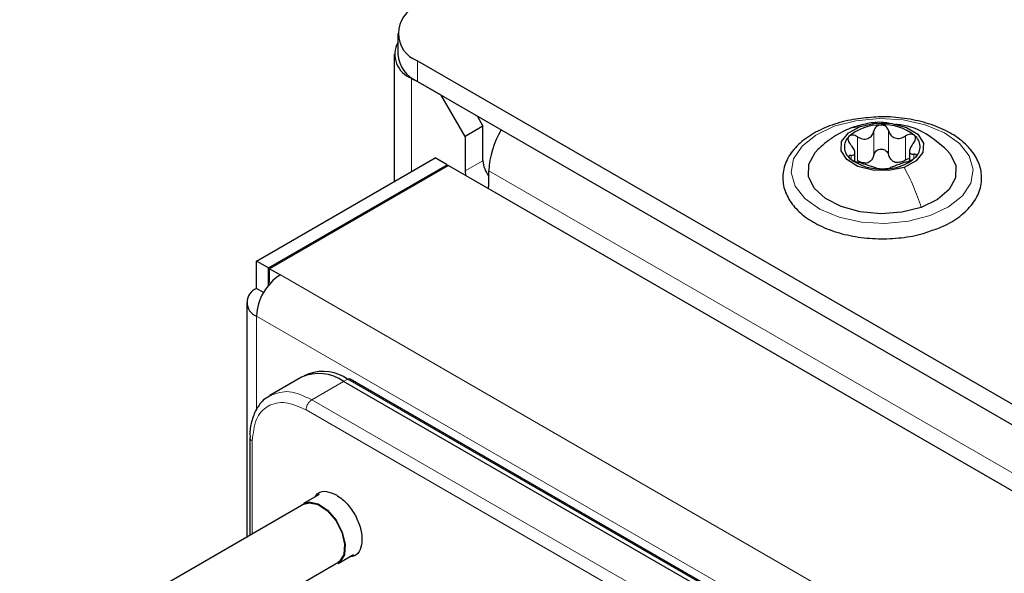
# Paper-space layout 'Blatt2' of a CAD drawing. Header units: millimetres. Extents: x 5 to 418, y 2 to 292.
# Tile 59 of 87: x 113.65 to 125.33, y 239.79 to 246.36. Entities that reach past the tile are written whole.
import ezdxf

# ---------------------------------------------------------------- set-up
doc = ezdxf.new("R2010")
doc.units = ezdxf.units.MM

psp = doc.layouts.new('Blatt2')

# ---------------------------------------------------------------- linework, layer by layer
at = {"color": 7, "linetype": 'Continuous', "lineweight": 25}
for p, q in [((118.131, 246.195), (118.131, 245.95)), ((118.089, 245.95), (118.089, 244.435)), ((118.365, 245.868), (163.903, 219.58)), ((118.648, 245.46), (118.294, 245.664)), ((118.365, 245.623), (163.903, 219.335)), ((118.931, 244.97), (118.648, 245.46)), ((119.072, 245.215), (119.143, 245.092)), ((119.143, 245.092), (118.931, 244.97)), ((119.143, 244.684), (119.143, 245.092)), ((118.931, 244.97), (118.931, 244.562)), ((123.556, 244.677), (123.556, 244.78)), ((124.204, 244.797), (124.204, 244.679)), ((116.456, 243.492), (118.577, 244.717)), ((118.718, 244.635), (118.577, 244.717)), ((116.597, 243.411), (118.718, 244.635)), ((118.733, 244.627), (116.611, 243.402)), ((118.718, 244.619), (118.718, 244.635)), ((118.733, 244.627), (154.484, 223.988)), ((118.931, 244.562), (118.937, 244.509)), ((119.213, 244.398), (119.213, 244.562)), ((119.207, 244.353), (119.213, 244.398)), ((116.597, 243.411), (116.456, 243.492)), ((116.456, 243.166), (116.456, 243.492)), ((116.597, 243.204), (116.597, 243.411)), ((116.611, 243.402), (116.739, 243.329)), ((116.611, 243.239), (116.611, 243.402)), ((116.539, 243.118), (116.456, 243.166)), ((116.611, 243.239), (116.622, 243.233)), ((116.339, 243.002), (116.339, 240.212)), ((116.99, 242.114), (116.613, 241.896)), ((117.076, 242.154), (117.021, 242.13)), ((133.138, 233.101), (117.568, 242.09)), ((133.06, 233.076), (117.489, 242.064)), ((116.377, 241.398), (116.377, 240.235)), ((117.198, 240.72), (117.014, 240.614)), ((117.019, 240.605), (113.646, 238.658)), ((117.424, 239.904), (117.608, 240.01)), ((114.446, 238.196), (117.419, 239.913))]:
    psp.add_line(p, q, dxfattribs=at)
at = {"color": 7, "linetype": 'Continuous', "lineweight": 18}
for p, q in [((118.365, 245.868), (118.365, 245.623)), ((118.299, 245.667), (118.294, 245.664)), ((118.294, 245.664), (118.294, 244.554)), ((123.529, 245.074), (123.62, 245.091)), ((123.781, 244.752), (123.781, 245.038)), ((123.956, 244.755), (123.956, 245.041)), ((123.586, 244.683), (123.586, 244.968)), ((124.158, 244.693), (124.158, 244.978)), ((119.143, 244.684), (118.931, 244.562)), ((123.51, 244.701), (123.51, 244.747)), ((124.257, 244.714), (124.257, 244.76)), ((163.054, 219.253), (119.213, 244.562)), ((116.739, 243.329), (152.235, 222.837)), ((116.456, 242.839), (151.952, 222.347)), ((116.456, 242.839), (116.456, 241.734)), ((117.489, 242.064), (117.541, 242.089)), ((117.541, 242.089), (133.112, 233.1)), ((117.113, 241.847), (117.489, 242.064)), ((124.3, 237.698), (117.113, 241.847)), ((124.23, 237.576), (117.043, 241.725)), ((116.406, 241.357), (116.406, 240.251))]:
    psp.add_line(p, q, dxfattribs=at)
at = {"color": 7, "linetype": 'Continuous', "lineweight": 18, "flags": 128}
psp.add_lwpolyline([(124.449, 244.032), (124.192, 243.965), (123.913, 243.939), (123.633, 243.955), (123.369, 244.013), (123.14, 244.108), (122.962, 244.234), (122.846, 244.382), (122.801, 244.543), (122.829, 244.705), (122.929, 244.857), (123.094, 244.989), (123.312, 245.092), (123.569, 245.159), (123.847, 245.185), (124.128, 245.169), (124.391, 245.111), (124.62, 245.016), (124.799, 244.89), (124.914, 244.742), (124.96, 244.581), (124.932, 244.419), (124.832, 244.267), (124.667, 244.135), (124.449, 244.032)], dxfattribs=at)
at = {"color": 7, "linetype": 'Continuous', "lineweight": 25, "flags": 128}
for points in [[(123.62, 245.091), (123.801, 245.13), (123.994, 245.126), (124.169, 245.08), (124.301, 244.998), (124.369, 244.894), (124.362, 244.782), (124.282, 244.681), (124.141, 244.605)], [(124.141, 244.605), (123.96, 244.566), (123.767, 244.57), (123.591, 244.616), (123.459, 244.697), (123.392, 244.802), (123.398, 244.913), (123.479, 245.015), (123.62, 245.091)], [(124.344, 244.13), (124.114, 244.072), (123.865, 244.054), (123.618, 244.077), (123.392, 244.139), (123.206, 244.236), (123.074, 244.359), (123.007, 244.498), (123.011, 244.643), (123.086, 244.781), (123.126, 244.823)], [(124.648, 244.81), (124.687, 244.765), (124.753, 244.626), (124.749, 244.481), (124.674, 244.343), (124.536, 244.223), (124.344, 244.13)], [(116.974, 240.579), (116.993, 240.599), (117.08, 240.633), (117.187, 240.61), (117.3, 240.534), (117.401, 240.416), (117.473, 240.274), (117.508, 240.13), (117.498, 240.005), (117.446, 239.919), (117.374, 239.887)], [(117.019, 240.605), (117.083, 240.624), (117.188, 240.602), (117.298, 240.527), (117.396, 240.412), (117.467, 240.273)], [(117.467, 240.273), (117.5, 240.133), (117.491, 240.011), (117.44, 239.927), (117.419, 239.913)]]:
    psp.add_lwpolyline(points, dxfattribs=at)
at = {"color": 7, "linetype": 'Continuous', "lineweight": 25}
for centre, radius, start, end in [((118.489, 246.195), 0.349, 110.7834, 249.2166), ((118.399, 245.948), 0.302, 152.6263, 249.6921), ((118.531, 245.99), 0.402, 185.6948, 245.6253), ((120.249, 244.519), 1.037, 149.2412, 177.6573), ((123.846, 244.56), 0.548, 87.8913, 131.4412), ((123.903, 244.526), 0.583, 51.9083, 93.6399), ((123.604, 244.847), 0.173, 134.1863, 231.9102), ((124.156, 244.849), 0.173, 314.1863, 51.9102), ((119.453, 244.7), 0.311, 182.8599, 219.5515), ((123.857, 245.17), 0.583, 231.9083, 273.6399), ((123.642, 244.851), 0.199, 281.5369, 297.7956), ((123.914, 245.135), 0.548, 267.8913, 311.4412), ((124.098, 244.872), 0.213, 244.9839, 260.5643), ((117.07, 242.811), 0.615, 122.6055, 177.3945), ((116.518, 243.002), 0.175, 110.7834, 249.2166), ((117.197, 241.655), 0.503, 54.3824, 114.3071), ((117.245, 241.668), 0.514, 54.844, 109.1737), ((117.555, 242.065), 0.0279, 64.1059, 120.3461)]:
    psp.add_arc(centre, radius, start, end, dxfattribs=at)
for points, knots in [([(123.779, 245.2), (123.697, 245.193), (123.524, 245.179), (123.279, 245.112), (123.057, 245.012), (122.877, 244.879), (122.752, 244.72), (122.693, 244.544), (122.704, 244.366), (122.777, 244.203), (122.904, 244.058), (123.083, 243.935), (123.306, 243.839), (123.561, 243.777), (123.834, 243.751), (124.107, 243.765), (124.32, 243.8), (124.426, 243.84), (124.455, 243.852)], [0, 0, 0, 0, 0.060019, 0.126308, 0.192969, 0.260153, 0.327478, 0.393155, 0.45581, 0.517158, 0.579544, 0.644327, 0.710475, 0.776735, 0.842847, 0.908917, 0.975106, 1, 1, 1, 1]), ([(123.968, 245.126), (123.943, 245.13), (123.856, 245.147), (123.701, 245.128), (123.585, 245.095), (123.526, 245.078)], [0, 0, 0, 0, 0.172328, 0.584995, 1, 1, 1, 1]), ([(124.867, 244.882), (124.838, 244.906), (124.756, 244.977), (124.582, 245.072), (124.343, 245.155), (124.079, 245.198), (123.885, 245.212), (123.788, 245.201), (123.779, 245.2)], [0, 0, 0, 0, 0.115799, 0.331325, 0.54796, 0.764224, 0.980104, 1, 1, 1, 1]), ([(123.528, 245.079), (123.497, 245.066), (123.431, 245.04), (123.327, 244.983), (123.218, 244.909), (123.152, 244.848), (123.118, 244.815)], [0, 0, 0, 0, 0.215439, 0.451477, 0.711857, 1, 1, 1, 1]), ([(123.586, 244.968), (123.606, 244.958), (123.637, 244.943), (123.679, 244.94), (123.71, 244.946), (123.737, 244.961), (123.766, 244.989), (123.775, 245.018), (123.781, 245.038)], [0, 0, 0, 0, 0.249168, 0.374303, 0.498903, 0.623987, 0.749746, 1, 1, 1, 1]), ([(123.866, 245.107), (123.856, 245.106), (123.835, 245.104), (123.809, 245.088), (123.789, 245.065), (123.784, 245.047), (123.781, 245.038)], [0, 0, 0, 0, 0.250033, 0.499632, 0.749228, 1, 1, 1, 1]), ([(123.956, 245.041), (123.953, 245.05), (123.946, 245.068), (123.926, 245.09), (123.898, 245.105), (123.877, 245.107), (123.866, 245.107)], [0, 0, 0, 0, 0.249815, 0.499908, 0.75012, 1, 1, 1, 1]), ([(123.956, 245.041), (123.963, 245.022), (123.974, 244.993), (124.005, 244.966), (124.033, 244.952), (124.064, 244.947), (124.108, 244.952), (124.138, 244.968), (124.158, 244.978)], [0, 0, 0, 0, 0.249199, 0.374336, 0.49893, 0.624007, 0.749759, 1, 1, 1, 1]), ([(124.649, 244.81), (124.568, 244.879), (124.432, 244.996), (124.215, 245.096), (124.089, 245.109), (124.036, 245.115)], [0, 0, 0, 0, 0.456346, 0.770031, 1, 1, 1, 1]), ([(123.484, 244.971), (123.48, 244.965), (123.472, 244.952), (123.473, 244.928), (123.484, 244.903), (123.497, 244.887), (123.503, 244.879)], [0, 0, 0, 0, 0.249857, 0.499466, 0.749011, 1, 1, 1, 1]), ([(123.586, 244.968), (123.577, 244.973), (123.558, 244.983), (123.529, 244.988), (123.502, 244.985), (123.49, 244.975), (123.484, 244.971)], [0, 0, 0, 0, 0.249807, 0.500055, 0.750309, 1, 1, 1, 1]), ([(124.263, 244.984), (124.256, 244.989), (124.243, 244.998), (124.215, 245), (124.186, 244.994), (124.167, 244.984), (124.158, 244.978)], [0, 0, 0, 0, 0.249991, 0.499611, 0.749127, 1, 1, 1, 1]), ([(124.25, 244.892), (124.237, 244.875), (124.218, 244.849), (124.206, 244.816), (124.203, 244.793), (124.208, 244.777), (124.222, 244.762), (124.243, 244.761), (124.257, 244.76)], [0, 0, 0, 0, 0.249201, 0.374338, 0.498932, 0.624008, 0.74976, 1, 1, 1, 1]), ([(124.25, 244.892), (124.256, 244.901), (124.268, 244.917), (124.277, 244.942), (124.277, 244.967), (124.268, 244.979), (124.263, 244.984)], [0, 0, 0, 0, 0.249852, 0.499902, 0.750115, 1, 1, 1, 1]), ([(123.51, 244.747), (123.523, 244.748), (123.543, 244.75), (123.555, 244.765), (123.558, 244.782), (123.553, 244.804), (123.538, 244.837), (123.517, 244.862), (123.503, 244.879)], [0, 0, 0, 0, 0.249201, 0.374338, 0.498932, 0.624008, 0.74976, 1, 1, 1, 1]), ([(123.781, 244.752), (123.784, 244.761), (123.789, 244.779), (123.808, 244.802), (123.835, 244.817), (123.866, 244.823), (123.898, 244.819), (123.925, 244.804), (123.946, 244.782), (123.953, 244.764), (123.956, 244.755)], [0, 0, 0, 0, 0.125193, 0.249438, 0.374279, 0.499024, 0.623869, 0.749369, 0.87443, 1, 1, 1, 1]), ([(124.455, 243.852), (124.505, 243.868), (124.636, 243.912), (124.808, 244.019), (124.96, 244.166), (125.05, 244.336), (125.07, 244.516), (125.023, 244.686), (124.944, 244.805), (124.883, 244.866), (124.867, 244.882)], [0, 0, 0, 0, 0.092156, 0.240541, 0.390001, 0.537835, 0.679671, 0.816266, 0.952757, 1, 1, 1, 1]), ([(123.51, 244.747), (123.504, 244.747), (123.492, 244.746), (123.484, 244.738), (123.484, 244.726), (123.493, 244.716), (123.498, 244.711)], [0, 0, 0, 0, 0.249852, 0.499902, 0.750115, 1, 1, 1, 1]), ([(123.498, 244.711), (123.504, 244.706), (123.517, 244.695), (123.545, 244.681), (123.575, 244.669), (123.593, 244.664), (123.603, 244.661)], [0, 0, 0, 0, 0.249991, 0.499611, 0.749127, 1, 1, 1, 1]), ([(123.681, 244.656), (123.665, 244.657), (123.632, 244.658), (123.602, 244.674), (123.586, 244.683)], [0, 0, 0, 0, 0.498459, 1, 1, 1, 1]), ([(123.804, 244.599), (123.797, 244.601), (123.786, 244.606), (123.756, 244.615), (123.728, 244.623), (123.696, 244.633), (123.653, 244.647), (123.623, 244.656), (123.603, 244.661)], [0, 0, 0, 0, 0.249199, 0.374336, 0.49893, 0.624007, 0.749759, 1, 1, 1, 1]), ([(123.781, 244.752), (123.777, 244.737), (123.769, 244.707), (123.746, 244.686), (123.735, 244.675)], [0, 0, 0, 0, 0.50155, 1, 1, 1, 1]), ([(124.008, 244.68), (123.996, 244.69), (123.971, 244.71), (123.961, 244.74), (123.956, 244.755)], [0, 0, 0, 0, 0.498457, 1, 1, 1, 1]), ([(124.174, 244.671), (124.154, 244.665), (124.124, 244.656), (124.081, 244.64), (124.05, 244.629), (124.024, 244.62), (123.995, 244.61), (123.986, 244.605), (123.98, 244.602)], [0, 0, 0, 0, 0.249168, 0.374303, 0.498903, 0.623987, 0.749746, 1, 1, 1, 1]), ([(124.158, 244.693), (124.143, 244.684), (124.113, 244.667), (124.079, 244.664), (124.063, 244.663)], [0, 0, 0, 0, 0.501552, 1, 1, 1, 1]), ([(124.158, 244.693), (124.167, 244.698), (124.182, 244.707), (124.198, 244.709), (124.204, 244.71)], [0, 0, 0, 0, 0.61582, 1, 1, 1, 1]), ([(124.174, 244.671), (124.184, 244.674), (124.202, 244.68), (124.232, 244.693), (124.259, 244.708), (124.271, 244.719), (124.277, 244.725)], [0, 0, 0, 0, 0.249807, 0.500055, 0.750309, 1, 1, 1, 1]), ([(124.277, 244.725), (124.281, 244.73), (124.289, 244.741), (124.287, 244.752), (124.277, 244.76), (124.264, 244.76), (124.257, 244.76)], [0, 0, 0, 0, 0.249857, 0.499466, 0.749011, 1, 1, 1, 1]), ([(123.804, 244.599), (123.808, 244.597), (123.814, 244.595), (123.835, 244.591), (123.862, 244.588), (123.884, 244.588), (123.894, 244.588)], [0, 0, 0, 0, 0.249815, 0.499908, 0.75012, 1, 1, 1, 1]), ([(123.894, 244.588), (123.905, 244.588), (123.926, 244.589), (123.952, 244.593), (123.971, 244.597), (123.977, 244.6), (123.98, 244.602)], [0, 0, 0, 0, 0.250033, 0.499632, 0.749228, 1, 1, 1, 1]), ([(116.63, 241.898), (116.603, 241.884), (116.53, 241.848), (116.449, 241.738), (116.395, 241.592), (116.374, 241.475), (116.379, 241.408), (116.379, 241.397)], [0, 0, 0, 0, 0.167972, 0.442186, 0.708927, 0.953372, 1, 1, 1, 1]), ([(117.148, 240.691), (117.16, 240.708), (117.192, 240.754), (117.285, 240.768), (117.364, 240.734), (117.403, 240.716)], [0, 0, 0, 0, 0.233945, 0.616972, 1, 1, 1, 1]), ([(117.403, 240.716), (117.443, 240.688), (117.523, 240.631), (117.624, 240.492), (117.691, 240.337), (117.715, 240.185), (117.691, 240.062), (117.635, 239.988), (117.579, 239.983), (117.558, 239.981)], [0, 0, 0, 0, 0.151257, 0.302513, 0.45377, 0.605027, 0.756284, 0.90754, 1, 1, 1, 1])]:
    psp.add_open_spline(points, degree=3, knots=knots, dxfattribs=at)
at = {"color": 7, "linetype": 'Continuous', "lineweight": 18}
for points in [[(124.344, 244.13), (124.315, 244.213), (124.258, 244.38), (124.18, 244.53), (124.141, 244.605)], [(117.113, 241.847), (117.104, 241.84), (117.085, 241.827), (117.062, 241.795), (117.046, 241.759), (117.044, 241.736), (117.043, 241.725)], [(117.043, 241.725), (116.959, 241.762), (116.792, 241.836), (116.582, 241.787), (116.435, 241.629), (116.416, 241.448), (116.406, 241.357)]]:
    psp.add_open_spline(points, degree=3, dxfattribs=at)
for points, knots in [([(116.627, 241.899), (116.696, 241.924), (116.838, 241.974), (117.019, 241.89), (117.113, 241.847)], [0, 0, 0, 0, 0.484648, 1, 1, 1, 1]), ([(116.406, 241.357), (116.398, 241.363), (116.381, 241.375), (116.379, 241.389), (116.377, 241.397)], [0, 0, 0, 0, 0.516167, 1, 1, 1, 1])]:
    psp.add_open_spline(points, degree=3, knots=knots, dxfattribs=at)

doc.saveas('drawing.dxf')
